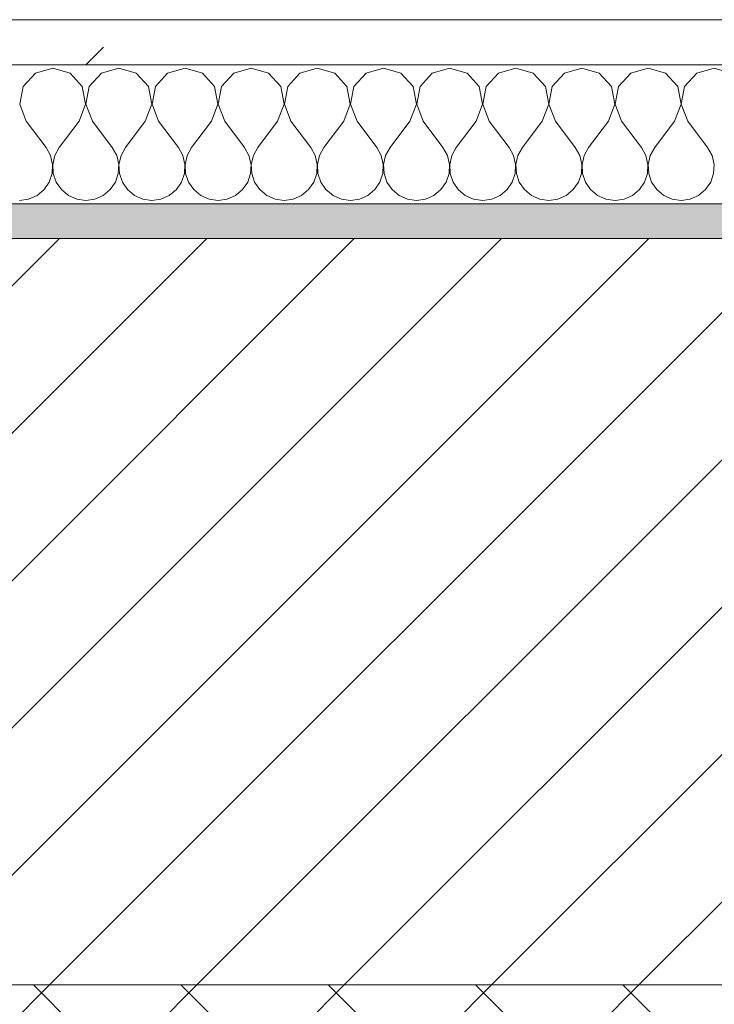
# Model space of a CAD drawing. Header units: millimetres. Extents: x -40968 to 13979, y -19284 to 4746.
# Tile 55 of 173: x -21029 to -20829, y -1425 to -1141. Entities that reach past the tile are written whole.
import ezdxf

# ---------------------------------------------------------------- set-up
doc = ezdxf.new("R2010")
doc.units = ezdxf.units.MM
doc.header["$MEASUREMENT"] = 0
doc.linetypes.add('Wipeout_Contour', pattern=[1000, 0, -1000])
doc.layers.add('12_FAÇ_Façana', color=7, linetype='Continuous')
doc.layers.add('Nuevo_08_E_Envans secs', color=7, linetype='Continuous')
for name, color, linetype, lineweight, true_color in [('12_FAÇ_Façana_Pluma_Nº__174', 7, 'Continuous', 13, 0xe4ad2c), ('12_FAÇ_Façana_Pluma_Nº__176', 7, 'Continuous', 15, 0x93a0c6), ('Nuevo_08_E_Envans secs_Pluma_Nº__102', 7, 'Continuous', 5, 0xcccccc), ('Nuevo_08_E_Envans secs_Pluma_Nº__177', 7, 'Continuous', 15, 0xf7e046)]:
    doc.layers.add(name, color=color, linetype=linetype, lineweight=lineweight, true_color=true_color)
for name, color, linetype, lineweight in [('12_FAÇ_Façana_Pluma_Nº__2', 8, 'Continuous', 5), ('12_FAÇ_Façana_Pluma_Nº__7', 7, 'Continuous', 5), ('Nuevo_08_E_Envans secs_Pluma_Nº__1', 7, 'Continuous', 5)]:
    doc.layers.add(name, color=color, linetype=linetype, lineweight=lineweight)
pattern_1 = [(45, (0, 0), (-183.8478, 183.8478), [195, -65]), (45, (7e-14, 183.85), (-183.8478, 183.8478), [195, -65])]

# ---------------------------------------------------------------- blocks, each defined once
blk = doc.blocks.new('Muro_14_1', base_point=(-24166.43, -1193.98))
at = {"layer": '12_FAÇ_Façana_Pluma_Nº__174', "linetype": 'Continuous', "lineweight": 13, "true_color": 0xe4ad2c}
h = blk.add_hatch(dxfattribs=at)
h.set_pattern_fill('SATE_Aislamiento_0001', color=42, style=0, pattern_type=2)
h.set_pattern_definition([(45, (0, 0), (-21.213203, 21.213203), []), (135, (0, 0), (21.213203, 21.213203), [])])
h.paths.add_polyline_path([(-21518.13, -1598.98), (-20233.93, -1598.98), (-20233.93, -1418.98), (-21518.13, -1418.98)])
at = {"layer": '12_FAÇ_Façana_Pluma_Nº__176', "linetype": 'Continuous', "lineweight": 0, "true_color": 0x495063}
blk.add_hatch(color=251, dxfattribs=at).paths.add_polyline_path([(-21518.13, -1193.97), (-21518.13, -1203.98), (-20233.93, -1203.98), (-20233.93, -1193.98)])
at = {"layer": '12_FAÇ_Façana_Pluma_Nº__2', "linetype": 'Continuous', "lineweight": 5}
h = blk.add_hatch(dxfattribs=at)
h.set_pattern_fill('Ceramic_0001', color=8, style=0, pattern_type=2)
h.set_pattern_definition([(45, (0, 0), (-21.213203, 21.213203), [])])
h.paths.add_polyline_path([(-21518.13, -1418.98), (-20233.93, -1418.98), (-20233.93, -1203.98), (-21518.13, -1203.98)])
at = {"layer": '12_FAÇ_Façana_Pluma_Nº__7', "color": 7, "linetype": 'Continuous', "lineweight": 5}
for p, q in [((-20233.93, -1203.98), (-21518.13, -1203.98)), ((-21518.13, -1418.98), (-20233.93, -1418.98))]:
    blk.add_line(p, q, dxfattribs=at)
at = {"layer": '12_FAÇ_Façana_Pluma_Nº__7', "color": 7, "linetype": 'Continuous', "lineweight": 5, "flags": 128}
blk.add_lwpolyline([(-20233.93, -1193.98), (-21518.13, -1193.98)], dxfattribs=at)
blk = doc.blocks.new('*X244')
at = {"layer": 'Nuevo_08_E_Envans secs_Pluma_Nº__102', "color": 254, "linetype": 'Continuous', "lineweight": 5, "true_color": 0xcccccc}
for p, q in [((-21024.05, -1156.35), (-21027.57, -1160.19)), ((-21019.05, -1154.93), (-21024.05, -1156.35)), ((-21014.04, -1156.35), (-21019.05, -1154.93)), ((-21010.53, -1160.19), (-21014.04, -1156.35)), ((-21005.01, -1156.35), (-21008.52, -1160.19)), ((-21000, -1154.93), (-21005.01, -1156.35)), ((-20994.99, -1156.35), (-21000, -1154.93)), ((-20991.48, -1160.19), (-20994.99, -1156.35)), ((-20985.96, -1156.35), (-20989.47, -1160.19)), ((-20980.95, -1154.93), (-20985.96, -1156.35)), ((-20975.95, -1156.35), (-20980.95, -1154.93)), ((-20972.43, -1160.19), (-20975.95, -1156.35)), ((-20966.91, -1156.35), (-20970.42, -1160.19)), ((-20961.9, -1154.93), (-20966.91, -1156.35)), ((-20956.9, -1156.35), (-20961.9, -1154.93)), ((-20953.39, -1160.19), (-20956.9, -1156.35)), ((-20947.86, -1156.35), (-20951.38, -1160.19)), ((-20942.86, -1154.93), (-20947.86, -1156.35)), ((-20937.85, -1156.35), (-20942.86, -1154.93)), ((-20934.34, -1160.19), (-20937.85, -1156.35)), ((-20928.82, -1156.35), (-20932.33, -1160.19)), ((-20923.81, -1154.93), (-20928.82, -1156.35)), ((-20918.8, -1156.35), (-20923.81, -1154.93)), ((-20915.29, -1160.19), (-20918.8, -1156.35)), ((-20909.77, -1156.35), (-20913.28, -1160.19)), ((-20904.76, -1154.93), (-20909.77, -1156.35)), ((-20899.75, -1156.35), (-20904.76, -1154.93)), ((-20896.24, -1160.19), (-20899.75, -1156.35)), ((-20890.72, -1156.35), (-20894.23, -1160.19)), ((-20885.71, -1154.93), (-20890.72, -1156.35)), ((-20880.71, -1156.35), (-20885.71, -1154.93)), ((-20877.2, -1160.19), (-20880.71, -1156.35)), ((-20871.67, -1156.35), (-20875.19, -1160.19)), ((-20866.67, -1154.93), (-20871.67, -1156.35)), ((-20861.66, -1156.35), (-20866.67, -1154.93)), ((-20858.15, -1160.19), (-20861.66, -1156.35)), ((-20852.63, -1156.35), (-20856.14, -1160.19)), ((-20847.62, -1154.93), (-20852.63, -1156.35)), ((-20842.61, -1156.35), (-20847.62, -1154.93)), ((-20839.1, -1160.19), (-20842.61, -1156.35)), ((-20833.58, -1156.35), (-20837.09, -1160.19)), ((-20828.57, -1154.93), (-20833.58, -1156.35)), ((-20823.56, -1156.35), (-20828.57, -1154.93)), ((-21027.57, -1160.19), (-21028.53, -1165.31)), ((-21009.56, -1165.31), (-21010.53, -1160.19)), ((-21008.52, -1160.19), (-21009.49, -1165.31)), ((-20990.51, -1165.31), (-20991.48, -1160.19)), ((-20989.47, -1160.19), (-20990.44, -1165.31)), ((-20971.47, -1165.31), (-20972.43, -1160.19)), ((-20970.42, -1160.19), (-20971.39, -1165.31)), ((-20952.42, -1165.31), (-20953.39, -1160.19)), ((-20951.38, -1160.19), (-20952.34, -1165.31)), ((-20933.37, -1165.31), (-20934.34, -1160.19)), ((-20932.33, -1160.19), (-20933.29, -1165.31)), ((-20914.32, -1165.31), (-20915.29, -1160.19)), ((-20913.28, -1160.19), (-20914.25, -1165.31)), ((-20895.28, -1165.31), (-20896.24, -1160.19)), ((-20894.23, -1160.19), (-20895.2, -1165.31)), ((-20876.23, -1165.31), (-20877.2, -1160.19)), ((-20875.19, -1160.19), (-20876.15, -1165.31)), ((-20857.18, -1165.31), (-20858.15, -1160.19)), ((-20856.14, -1160.19), (-20857.1, -1165.31)), ((-20838.13, -1165.31), (-20839.1, -1160.19)), ((-20837.09, -1160.19), (-20838.06, -1165.31)), ((-21028.53, -1165.31), (-21026.67, -1170.17)), ((-21011.43, -1170.17), (-21009.56, -1165.31)), ((-21009.49, -1165.31), (-21007.62, -1170.17)), ((-20992.38, -1170.17), (-20990.51, -1165.31)), ((-20990.44, -1165.31), (-20988.57, -1170.17)), ((-20973.33, -1170.17), (-20971.47, -1165.31)), ((-20971.39, -1165.31), (-20969.52, -1170.17)), ((-20954.29, -1170.17), (-20952.42, -1165.31)), ((-20952.34, -1165.31), (-20950.48, -1170.17)), ((-20935.24, -1170.17), (-20933.37, -1165.31)), ((-20933.29, -1165.31), (-20931.43, -1170.17)), ((-20916.19, -1170.17), (-20914.32, -1165.31)), ((-20914.25, -1165.31), (-20912.38, -1170.17)), ((-20897.14, -1170.17), (-20895.28, -1165.31)), ((-20895.2, -1165.31), (-20893.33, -1170.17)), ((-20878.1, -1170.17), (-20876.23, -1165.31)), ((-20876.15, -1165.31), (-20874.29, -1170.17)), ((-20859.05, -1170.17), (-20857.18, -1165.31)), ((-20857.1, -1165.31), (-20855.24, -1170.17)), ((-20840, -1170.17), (-20838.13, -1165.31)), ((-20838.06, -1165.31), (-20836.19, -1170.17)), ((-21026.67, -1170.17), (-21020.95, -1177.79)), ((-21011.43, -1170.17), (-21017.14, -1177.79)), ((-21007.62, -1170.17), (-21001.9, -1177.79)), ((-20992.38, -1170.17), (-20998.1, -1177.79)), ((-20988.57, -1170.17), (-20982.86, -1177.79)), ((-20973.33, -1170.17), (-20979.05, -1177.79)), ((-20969.52, -1170.17), (-20963.81, -1177.79)), ((-20954.29, -1170.17), (-20960, -1177.79)), ((-20950.48, -1170.17), (-20944.76, -1177.79)), ((-20935.24, -1170.17), (-20940.95, -1177.79)), ((-20931.43, -1170.17), (-20925.71, -1177.79)), ((-20916.19, -1170.17), (-20921.9, -1177.79)), ((-20912.38, -1170.17), (-20906.67, -1177.79)), ((-20897.14, -1170.17), (-20902.86, -1177.79)), ((-20893.33, -1170.17), (-20887.62, -1177.79)), ((-20878.1, -1170.17), (-20883.81, -1177.79)), ((-20874.29, -1170.17), (-20868.57, -1177.79)), ((-20859.05, -1170.17), (-20864.76, -1177.79)), ((-20855.24, -1170.17), (-20849.52, -1177.79)), ((-20840, -1170.17), (-20845.71, -1177.79)), ((-20836.19, -1170.17), (-20830.48, -1177.79)), ((-21019.68, -1180.08), (-21020.95, -1177.79)), ((-21017.14, -1177.79), (-21018.41, -1180.08)), ((-21000.63, -1180.08), (-21001.9, -1177.79)), ((-20998.1, -1177.79), (-20999.37, -1180.08)), ((-20981.59, -1180.08), (-20982.86, -1177.79)), ((-20979.05, -1177.79), (-20980.32, -1180.08)), ((-20962.54, -1180.08), (-20963.81, -1177.79)), ((-20960, -1177.79), (-20961.27, -1180.08)), ((-20943.49, -1180.08), (-20944.76, -1177.79)), ((-20940.95, -1177.79), (-20942.22, -1180.08)), ((-20924.44, -1180.08), (-20925.71, -1177.79)), ((-20921.9, -1177.79), (-20923.18, -1180.08)), ((-20905.4, -1180.08), (-20906.67, -1177.79)), ((-20902.86, -1177.79), (-20904.13, -1180.08)), ((-20886.35, -1180.08), (-20887.62, -1177.79)), ((-20883.81, -1177.79), (-20885.08, -1180.08)), ((-20867.3, -1180.08), (-20868.57, -1177.79)), ((-20864.76, -1177.79), (-20866.03, -1180.08)), ((-20848.25, -1180.08), (-20849.52, -1177.79)), ((-20845.71, -1177.79), (-20846.99, -1180.08)), ((-20829.2, -1180.08), (-20830.48, -1177.79)), ((-21019.09, -1182.64), (-21019.68, -1180.08)), ((-21018.41, -1180.08), (-21019.01, -1182.64)), ((-21000.04, -1182.64), (-21000.63, -1180.08)), ((-20999.37, -1180.08), (-20999.96, -1182.64)), ((-20980.99, -1182.64), (-20981.59, -1180.08)), ((-20980.32, -1180.08), (-20980.91, -1182.64)), ((-20961.94, -1182.64), (-20962.54, -1180.08)), ((-20961.27, -1180.08), (-20961.87, -1182.64)), ((-20942.9, -1182.64), (-20943.49, -1180.08)), ((-20942.22, -1180.08), (-20942.82, -1182.64)), ((-20923.85, -1182.64), (-20924.44, -1180.08)), ((-20923.18, -1180.08), (-20923.77, -1182.64)), ((-20904.8, -1182.64), (-20905.4, -1180.08)), ((-20904.13, -1180.08), (-20904.72, -1182.64)), ((-20885.75, -1182.64), (-20886.35, -1180.08)), ((-20885.08, -1180.08), (-20885.68, -1182.64)), ((-20866.71, -1182.64), (-20867.3, -1180.08)), ((-20866.03, -1180.08), (-20866.63, -1182.64)), ((-20847.66, -1182.64), (-20848.25, -1180.08)), ((-20846.99, -1180.08), (-20847.58, -1182.64)), ((-20828.61, -1182.64), (-20829.2, -1180.08)), ((-21020.05, -1187.76), (-21019.21, -1185.27)), ((-21019.21, -1185.27), (-21019.09, -1182.64)), ((-21019.01, -1182.64), (-21018.88, -1185.27)), ((-21018.88, -1185.27), (-21018.04, -1187.76)), ((-21001.01, -1187.76), (-21000.17, -1185.27)), ((-21000.17, -1185.27), (-21000.04, -1182.64)), ((-20999.96, -1182.64), (-20999.83, -1185.27)), ((-20999.83, -1185.27), (-20998.99, -1187.76)), ((-20981.96, -1187.76), (-20981.12, -1185.27)), ((-20981.12, -1185.27), (-20980.99, -1182.64)), ((-20980.91, -1182.64), (-20980.79, -1185.27)), ((-20980.79, -1185.27), (-20979.95, -1187.76)), ((-20962.91, -1187.76), (-20962.07, -1185.27)), ((-20962.07, -1185.27), (-20961.94, -1182.64)), ((-20961.87, -1182.64), (-20961.74, -1185.27)), ((-20961.74, -1185.27), (-20960.9, -1187.76)), ((-20943.86, -1187.76), (-20943.02, -1185.27)), ((-20943.02, -1185.27), (-20942.9, -1182.64)), ((-20942.82, -1182.64), (-20942.69, -1185.27)), ((-20942.69, -1185.27), (-20941.85, -1187.76)), ((-20924.81, -1187.76), (-20923.98, -1185.27)), ((-20923.98, -1185.27), (-20923.85, -1182.64)), ((-20923.77, -1182.64), (-20923.64, -1185.27)), ((-20923.64, -1185.27), (-20922.8, -1187.76)), ((-20905.77, -1187.76), (-20904.93, -1185.27)), ((-20904.93, -1185.27), (-20904.8, -1182.64)), ((-20904.72, -1182.64), (-20904.6, -1185.27)), ((-20904.6, -1185.27), (-20903.76, -1187.76)), ((-20886.72, -1187.76), (-20885.88, -1185.27)), ((-20885.88, -1185.27), (-20885.75, -1182.64)), ((-20885.68, -1182.64), (-20885.55, -1185.27)), ((-20885.55, -1185.27), (-20884.71, -1187.76)), ((-20867.67, -1187.76), (-20866.83, -1185.27)), ((-20866.83, -1185.27), (-20866.71, -1182.64)), ((-20866.63, -1182.64), (-20866.5, -1185.27)), ((-20866.5, -1185.27), (-20865.66, -1187.76)), ((-20848.62, -1187.76), (-20847.78, -1185.27)), ((-20847.78, -1185.27), (-20847.66, -1182.64)), ((-20847.58, -1182.64), (-20847.45, -1185.27)), ((-20847.45, -1185.27), (-20846.61, -1187.76)), ((-20829.58, -1187.76), (-20828.74, -1185.27)), ((-20828.74, -1185.27), (-20828.61, -1182.64)), ((-21021.54, -1189.92), (-21020.05, -1187.76)), ((-21018.04, -1187.76), (-21016.55, -1189.92)), ((-21002.49, -1189.92), (-21001.01, -1187.76)), ((-20998.99, -1187.76), (-20997.51, -1189.92)), ((-20983.45, -1189.92), (-20981.96, -1187.76)), ((-20979.95, -1187.76), (-20978.46, -1189.92)), ((-20964.4, -1189.92), (-20962.91, -1187.76)), ((-20960.9, -1187.76), (-20959.41, -1189.92)), ((-20945.35, -1189.92), (-20943.86, -1187.76)), ((-20941.85, -1187.76), (-20940.36, -1189.92)), ((-20926.3, -1189.92), (-20924.81, -1187.76)), ((-20922.8, -1187.76), (-20921.32, -1189.92)), ((-20907.26, -1189.92), (-20905.77, -1187.76)), ((-20903.76, -1187.76), (-20902.27, -1189.92)), ((-20888.21, -1189.92), (-20886.72, -1187.76)), ((-20884.71, -1187.76), (-20883.22, -1189.92)), ((-20869.16, -1189.92), (-20867.67, -1187.76)), ((-20865.66, -1187.76), (-20864.17, -1189.92)), ((-20850.11, -1189.92), (-20848.62, -1187.76)), ((-20846.61, -1187.76), (-20845.13, -1189.92)), ((-20831.06, -1189.92), (-20829.58, -1187.76)), ((-21023.56, -1191.6), (-21021.54, -1189.92)), ((-21016.55, -1189.92), (-21014.53, -1191.6)), ((-21004.52, -1191.6), (-21002.49, -1189.92)), ((-20997.51, -1189.92), (-20995.48, -1191.6)), ((-20985.47, -1191.6), (-20983.45, -1189.92)), ((-20978.46, -1189.92), (-20976.44, -1191.6)), ((-20966.42, -1191.6), (-20964.4, -1189.92)), ((-20959.41, -1189.92), (-20957.39, -1191.6)), ((-20947.37, -1191.6), (-20945.35, -1189.92)), ((-20940.36, -1189.92), (-20938.34, -1191.6)), ((-20928.33, -1191.6), (-20926.3, -1189.92)), ((-20921.32, -1189.92), (-20919.29, -1191.6)), ((-20909.28, -1191.6), (-20907.26, -1189.92)), ((-20902.27, -1189.92), (-20900.25, -1191.6)), ((-20890.23, -1191.6), (-20888.21, -1189.92)), ((-20883.22, -1189.92), (-20881.2, -1191.6)), ((-20871.18, -1191.6), (-20869.16, -1189.92)), ((-20864.17, -1189.92), (-20862.15, -1191.6)), ((-20852.14, -1191.6), (-20850.11, -1189.92)), ((-20845.13, -1189.92), (-20843.1, -1191.6)), ((-20833.09, -1191.6), (-20831.06, -1189.92)), ((-21028.57, -1193.02), (-21025.97, -1192.66)), ((-21025.97, -1192.66), (-21023.56, -1191.6)), ((-21014.53, -1191.6), (-21012.13, -1192.66)), ((-21012.13, -1192.66), (-21009.52, -1193.02)), ((-21009.52, -1193.02), (-21006.92, -1192.66)), ((-21006.92, -1192.66), (-21004.52, -1191.6)), ((-20995.48, -1191.6), (-20993.08, -1192.66)), ((-20993.08, -1192.66), (-20990.48, -1193.02)), ((-20990.48, -1193.02), (-20987.87, -1192.66)), ((-20987.87, -1192.66), (-20985.47, -1191.6)), ((-20976.44, -1191.6), (-20974.03, -1192.66)), ((-20974.03, -1192.66), (-20971.43, -1193.02)), ((-20971.43, -1193.02), (-20968.83, -1192.66)), ((-20968.83, -1192.66), (-20966.42, -1191.6)), ((-20957.39, -1191.6), (-20954.98, -1192.66)), ((-20954.98, -1192.66), (-20952.38, -1193.02)), ((-20952.38, -1193.02), (-20949.78, -1192.66)), ((-20949.78, -1192.66), (-20947.37, -1191.6)), ((-20938.34, -1191.6), (-20935.94, -1192.66)), ((-20935.94, -1192.66), (-20933.33, -1193.02)), ((-20933.33, -1193.02), (-20930.73, -1192.66)), ((-20930.73, -1192.66), (-20928.33, -1191.6)), ((-20919.29, -1191.6), (-20916.89, -1192.66)), ((-20916.89, -1192.66), (-20914.29, -1193.02)), ((-20914.29, -1193.02), (-20911.68, -1192.66)), ((-20911.68, -1192.66), (-20909.28, -1191.6)), ((-20900.25, -1191.6), (-20897.84, -1192.66)), ((-20897.84, -1192.66), (-20895.24, -1193.02)), ((-20895.24, -1193.02), (-20892.64, -1192.66)), ((-20892.64, -1192.66), (-20890.23, -1191.6)), ((-20881.2, -1191.6), (-20878.79, -1192.66)), ((-20878.79, -1192.66), (-20876.19, -1193.02)), ((-20876.19, -1193.02), (-20873.59, -1192.66)), ((-20873.59, -1192.66), (-20871.18, -1191.6)), ((-20862.15, -1191.6), (-20859.75, -1192.66)), ((-20859.75, -1192.66), (-20857.14, -1193.02)), ((-20857.14, -1193.02), (-20854.54, -1192.66)), ((-20854.54, -1192.66), (-20852.14, -1191.6)), ((-20843.1, -1191.6), (-20840.7, -1192.66)), ((-20840.7, -1192.66), (-20838.1, -1193.02)), ((-20838.1, -1193.02), (-20835.49, -1192.66)), ((-20835.49, -1192.66), (-20833.09, -1191.6))]:
    blk.add_line(p, q, dxfattribs=at)
blk = doc.blocks.new('Muro_90_1', base_point=(-20233.93, -1193.98))
at = {"layer": 'Nuevo_08_E_Envans secs_Pluma_Nº__1', "color": 7, "linetype": 'Continuous', "lineweight": 5, "flags": 128}
blk.add_lwpolyline([(-21518.13, -1193.98), (-20233.93, -1193.98)], dxfattribs=at)
at = {"color": 254, "linetype": 'Wipeout_Contour', "lineweight": 0, "ltscale": 86517.020667}
blk.add_wipeout([(-20233.93, -1140.98), (-22963.42, -1140.98), (-22963.42, -1153.98), (-20233.93, -1153.98)], dxfattribs=at).dxf.layer = 'Nuevo_08_E_Envans secs'
at = {"layer": 'Nuevo_08_E_Envans secs_Pluma_Nº__177', "linetype": 'Continuous', "lineweight": 15, "true_color": 0xf7e046}
h = blk.add_hatch(dxfattribs=at)
h.set_pattern_fill('Panellat_HPL_0001', color=53, style=0, pattern_type=2)
h.set_pattern_definition(pattern_1)
h.paths.add_polyline_path([(-20233.93, -1140.98), (-22963.42, -1140.98), (-22963.42, -1153.98), (-20233.93, -1153.98)])
at = {"layer": 'Nuevo_08_E_Envans secs_Pluma_Nº__1', "color": 7, "linetype": 'Continuous', "lineweight": 5}
for p, q in [((-20233.93, -1140.98), (-22963.42, -1140.98)), ((-20233.93, -1153.98), (-22963.42, -1153.98))]:
    blk.add_line(p, q, dxfattribs=at)
at = {"layer": 'Nuevo_08_E_Envans secs', "color": 7, "lineweight": 20}
blk.add_blockref('*X244', (0, 0), dxfattribs=at)
blk = doc.blocks.new('*X494')
at = {"layer": 'Nuevo_08_E_Envans secs_Pluma_Nº__102', "color": 254, "linetype": 'Continuous', "lineweight": 5, "true_color": 0xcccccc}
for p, q in [((-21024.05, -1156.35), (-21027.57, -1160.19)), ((-21019.05, -1154.93), (-21024.05, -1156.35)), ((-21014.04, -1156.35), (-21019.05, -1154.93)), ((-21010.53, -1160.19), (-21014.04, -1156.35)), ((-21005.01, -1156.35), (-21008.52, -1160.19)), ((-21000, -1154.93), (-21005.01, -1156.35)), ((-20994.99, -1156.35), (-21000, -1154.93)), ((-20991.48, -1160.19), (-20994.99, -1156.35)), ((-20985.96, -1156.35), (-20989.47, -1160.19)), ((-20980.95, -1154.93), (-20985.96, -1156.35)), ((-20975.95, -1156.35), (-20980.95, -1154.93)), ((-20972.43, -1160.19), (-20975.95, -1156.35)), ((-20966.91, -1156.35), (-20970.42, -1160.19)), ((-20961.9, -1154.93), (-20966.91, -1156.35)), ((-20956.9, -1156.35), (-20961.9, -1154.93)), ((-20953.39, -1160.19), (-20956.9, -1156.35)), ((-20947.86, -1156.35), (-20951.38, -1160.19)), ((-20942.86, -1154.93), (-20947.86, -1156.35)), ((-20937.85, -1156.35), (-20942.86, -1154.93)), ((-20934.34, -1160.19), (-20937.85, -1156.35)), ((-20928.82, -1156.35), (-20932.33, -1160.19)), ((-20923.81, -1154.93), (-20928.82, -1156.35)), ((-20918.8, -1156.35), (-20923.81, -1154.93)), ((-20915.29, -1160.19), (-20918.8, -1156.35)), ((-20909.77, -1156.35), (-20913.28, -1160.19)), ((-20904.76, -1154.93), (-20909.77, -1156.35)), ((-20899.75, -1156.35), (-20904.76, -1154.93)), ((-20896.24, -1160.19), (-20899.75, -1156.35)), ((-20890.72, -1156.35), (-20894.23, -1160.19)), ((-20885.71, -1154.93), (-20890.72, -1156.35)), ((-20880.71, -1156.35), (-20885.71, -1154.93)), ((-20877.2, -1160.19), (-20880.71, -1156.35)), ((-20871.67, -1156.35), (-20875.19, -1160.19)), ((-20866.67, -1154.93), (-20871.67, -1156.35)), ((-20861.66, -1156.35), (-20866.67, -1154.93)), ((-20858.15, -1160.19), (-20861.66, -1156.35)), ((-20852.63, -1156.35), (-20856.14, -1160.19)), ((-20847.62, -1154.93), (-20852.63, -1156.35)), ((-20842.61, -1156.35), (-20847.62, -1154.93)), ((-20839.1, -1160.19), (-20842.61, -1156.35)), ((-20833.58, -1156.35), (-20837.09, -1160.19)), ((-20828.57, -1154.93), (-20833.58, -1156.35)), ((-20823.56, -1156.35), (-20828.57, -1154.93)), ((-21027.57, -1160.19), (-21028.53, -1165.31)), ((-21009.56, -1165.31), (-21010.53, -1160.19)), ((-21008.52, -1160.19), (-21009.49, -1165.31)), ((-20990.51, -1165.31), (-20991.48, -1160.19)), ((-20989.47, -1160.19), (-20990.44, -1165.31)), ((-20971.47, -1165.31), (-20972.43, -1160.19)), ((-20970.42, -1160.19), (-20971.39, -1165.31)), ((-20952.42, -1165.31), (-20953.39, -1160.19)), ((-20951.38, -1160.19), (-20952.34, -1165.31)), ((-20933.37, -1165.31), (-20934.34, -1160.19)), ((-20932.33, -1160.19), (-20933.29, -1165.31)), ((-20914.32, -1165.31), (-20915.29, -1160.19)), ((-20913.28, -1160.19), (-20914.25, -1165.31)), ((-20895.28, -1165.31), (-20896.24, -1160.19)), ((-20894.23, -1160.19), (-20895.2, -1165.31)), ((-20876.23, -1165.31), (-20877.2, -1160.19)), ((-20875.19, -1160.19), (-20876.15, -1165.31)), ((-20857.18, -1165.31), (-20858.15, -1160.19)), ((-20856.14, -1160.19), (-20857.1, -1165.31)), ((-20838.13, -1165.31), (-20839.1, -1160.19)), ((-20837.09, -1160.19), (-20838.06, -1165.31)), ((-21028.53, -1165.31), (-21026.67, -1170.17)), ((-21011.43, -1170.17), (-21009.56, -1165.31)), ((-21009.49, -1165.31), (-21007.62, -1170.17)), ((-20992.38, -1170.17), (-20990.51, -1165.31)), ((-20990.44, -1165.31), (-20988.57, -1170.17)), ((-20973.33, -1170.17), (-20971.47, -1165.31)), ((-20971.39, -1165.31), (-20969.52, -1170.17)), ((-20954.29, -1170.17), (-20952.42, -1165.31)), ((-20952.34, -1165.31), (-20950.48, -1170.17)), ((-20935.24, -1170.17), (-20933.37, -1165.31)), ((-20933.29, -1165.31), (-20931.43, -1170.17)), ((-20916.19, -1170.17), (-20914.32, -1165.31)), ((-20914.25, -1165.31), (-20912.38, -1170.17)), ((-20897.14, -1170.17), (-20895.28, -1165.31)), ((-20895.2, -1165.31), (-20893.33, -1170.17)), ((-20878.1, -1170.17), (-20876.23, -1165.31)), ((-20876.15, -1165.31), (-20874.29, -1170.17)), ((-20859.05, -1170.17), (-20857.18, -1165.31)), ((-20857.1, -1165.31), (-20855.24, -1170.17)), ((-20840, -1170.17), (-20838.13, -1165.31)), ((-20838.06, -1165.31), (-20836.19, -1170.17)), ((-21026.67, -1170.17), (-21020.95, -1177.79)), ((-21011.43, -1170.17), (-21017.14, -1177.79)), ((-21007.62, -1170.17), (-21001.9, -1177.79)), ((-20992.38, -1170.17), (-20998.1, -1177.79)), ((-20988.57, -1170.17), (-20982.86, -1177.79)), ((-20973.33, -1170.17), (-20979.05, -1177.79)), ((-20969.52, -1170.17), (-20963.81, -1177.79)), ((-20954.29, -1170.17), (-20960, -1177.79)), ((-20950.48, -1170.17), (-20944.76, -1177.79)), ((-20935.24, -1170.17), (-20940.95, -1177.79)), ((-20931.43, -1170.17), (-20925.71, -1177.79)), ((-20916.19, -1170.17), (-20921.9, -1177.79)), ((-20912.38, -1170.17), (-20906.67, -1177.79)), ((-20897.14, -1170.17), (-20902.86, -1177.79)), ((-20893.33, -1170.17), (-20887.62, -1177.79)), ((-20878.1, -1170.17), (-20883.81, -1177.79)), ((-20874.29, -1170.17), (-20868.57, -1177.79)), ((-20859.05, -1170.17), (-20864.76, -1177.79)), ((-20855.24, -1170.17), (-20849.52, -1177.79)), ((-20840, -1170.17), (-20845.71, -1177.79)), ((-20836.19, -1170.17), (-20830.48, -1177.79)), ((-21019.68, -1180.08), (-21020.95, -1177.79)), ((-21017.14, -1177.79), (-21018.41, -1180.08)), ((-21000.63, -1180.08), (-21001.9, -1177.79)), ((-20998.1, -1177.79), (-20999.37, -1180.08)), ((-20981.59, -1180.08), (-20982.86, -1177.79)), ((-20979.05, -1177.79), (-20980.32, -1180.08)), ((-20962.54, -1180.08), (-20963.81, -1177.79)), ((-20960, -1177.79), (-20961.27, -1180.08)), ((-20943.49, -1180.08), (-20944.76, -1177.79)), ((-20940.95, -1177.79), (-20942.22, -1180.08)), ((-20924.44, -1180.08), (-20925.71, -1177.79)), ((-20921.9, -1177.79), (-20923.18, -1180.08)), ((-20905.4, -1180.08), (-20906.67, -1177.79)), ((-20902.86, -1177.79), (-20904.13, -1180.08)), ((-20886.35, -1180.08), (-20887.62, -1177.79)), ((-20883.81, -1177.79), (-20885.08, -1180.08)), ((-20867.3, -1180.08), (-20868.57, -1177.79)), ((-20864.76, -1177.79), (-20866.03, -1180.08)), ((-20848.25, -1180.08), (-20849.52, -1177.79)), ((-20845.71, -1177.79), (-20846.99, -1180.08)), ((-20829.2, -1180.08), (-20830.48, -1177.79)), ((-21019.09, -1182.64), (-21019.68, -1180.08)), ((-21018.41, -1180.08), (-21019.01, -1182.64)), ((-21000.04, -1182.64), (-21000.63, -1180.08)), ((-20999.37, -1180.08), (-20999.96, -1182.64)), ((-20980.99, -1182.64), (-20981.59, -1180.08)), ((-20980.32, -1180.08), (-20980.91, -1182.64)), ((-20961.94, -1182.64), (-20962.54, -1180.08)), ((-20961.27, -1180.08), (-20961.87, -1182.64)), ((-20942.9, -1182.64), (-20943.49, -1180.08)), ((-20942.22, -1180.08), (-20942.82, -1182.64)), ((-20923.85, -1182.64), (-20924.44, -1180.08)), ((-20923.18, -1180.08), (-20923.77, -1182.64)), ((-20904.8, -1182.64), (-20905.4, -1180.08)), ((-20904.13, -1180.08), (-20904.72, -1182.64)), ((-20885.75, -1182.64), (-20886.35, -1180.08)), ((-20885.08, -1180.08), (-20885.68, -1182.64)), ((-20866.71, -1182.64), (-20867.3, -1180.08)), ((-20866.03, -1180.08), (-20866.63, -1182.64)), ((-20847.66, -1182.64), (-20848.25, -1180.08)), ((-20846.99, -1180.08), (-20847.58, -1182.64)), ((-20828.61, -1182.64), (-20829.2, -1180.08)), ((-21020.05, -1187.76), (-21019.21, -1185.27)), ((-21019.21, -1185.27), (-21019.09, -1182.64)), ((-21019.01, -1182.64), (-21018.88, -1185.27)), ((-21018.88, -1185.27), (-21018.04, -1187.76)), ((-21001.01, -1187.76), (-21000.17, -1185.27)), ((-21000.17, -1185.27), (-21000.04, -1182.64)), ((-20999.96, -1182.64), (-20999.83, -1185.27)), ((-20999.83, -1185.27), (-20998.99, -1187.76)), ((-20981.96, -1187.76), (-20981.12, -1185.27)), ((-20981.12, -1185.27), (-20980.99, -1182.64)), ((-20980.91, -1182.64), (-20980.79, -1185.27)), ((-20980.79, -1185.27), (-20979.95, -1187.76)), ((-20962.91, -1187.76), (-20962.07, -1185.27)), ((-20962.07, -1185.27), (-20961.94, -1182.64)), ((-20961.87, -1182.64), (-20961.74, -1185.27)), ((-20961.74, -1185.27), (-20960.9, -1187.76)), ((-20943.86, -1187.76), (-20943.02, -1185.27)), ((-20943.02, -1185.27), (-20942.9, -1182.64)), ((-20942.82, -1182.64), (-20942.69, -1185.27)), ((-20942.69, -1185.27), (-20941.85, -1187.76)), ((-20924.81, -1187.76), (-20923.98, -1185.27)), ((-20923.98, -1185.27), (-20923.85, -1182.64)), ((-20923.77, -1182.64), (-20923.64, -1185.27)), ((-20923.64, -1185.27), (-20922.8, -1187.76)), ((-20905.77, -1187.76), (-20904.93, -1185.27)), ((-20904.93, -1185.27), (-20904.8, -1182.64)), ((-20904.72, -1182.64), (-20904.6, -1185.27)), ((-20904.6, -1185.27), (-20903.76, -1187.76)), ((-20886.72, -1187.76), (-20885.88, -1185.27)), ((-20885.88, -1185.27), (-20885.75, -1182.64)), ((-20885.68, -1182.64), (-20885.55, -1185.27)), ((-20885.55, -1185.27), (-20884.71, -1187.76)), ((-20867.67, -1187.76), (-20866.83, -1185.27)), ((-20866.83, -1185.27), (-20866.71, -1182.64)), ((-20866.63, -1182.64), (-20866.5, -1185.27)), ((-20866.5, -1185.27), (-20865.66, -1187.76)), ((-20848.62, -1187.76), (-20847.78, -1185.27)), ((-20847.78, -1185.27), (-20847.66, -1182.64)), ((-20847.58, -1182.64), (-20847.45, -1185.27)), ((-20847.45, -1185.27), (-20846.61, -1187.76)), ((-20829.58, -1187.76), (-20828.74, -1185.27)), ((-20828.74, -1185.27), (-20828.61, -1182.64)), ((-21021.54, -1189.92), (-21020.05, -1187.76)), ((-21018.04, -1187.76), (-21016.55, -1189.92)), ((-21002.49, -1189.92), (-21001.01, -1187.76)), ((-20998.99, -1187.76), (-20997.51, -1189.92)), ((-20983.45, -1189.92), (-20981.96, -1187.76)), ((-20979.95, -1187.76), (-20978.46, -1189.92)), ((-20964.4, -1189.92), (-20962.91, -1187.76)), ((-20960.9, -1187.76), (-20959.41, -1189.92)), ((-20945.35, -1189.92), (-20943.86, -1187.76)), ((-20941.85, -1187.76), (-20940.36, -1189.92)), ((-20926.3, -1189.92), (-20924.81, -1187.76)), ((-20922.8, -1187.76), (-20921.32, -1189.92)), ((-20907.26, -1189.92), (-20905.77, -1187.76)), ((-20903.76, -1187.76), (-20902.27, -1189.92)), ((-20888.21, -1189.92), (-20886.72, -1187.76)), ((-20884.71, -1187.76), (-20883.22, -1189.92)), ((-20869.16, -1189.92), (-20867.67, -1187.76)), ((-20865.66, -1187.76), (-20864.17, -1189.92)), ((-20850.11, -1189.92), (-20848.62, -1187.76)), ((-20846.61, -1187.76), (-20845.13, -1189.92)), ((-20831.06, -1189.92), (-20829.58, -1187.76)), ((-21023.56, -1191.6), (-21021.54, -1189.92)), ((-21016.55, -1189.92), (-21014.53, -1191.6)), ((-21004.52, -1191.6), (-21002.49, -1189.92)), ((-20997.51, -1189.92), (-20995.48, -1191.6)), ((-20985.47, -1191.6), (-20983.45, -1189.92)), ((-20978.46, -1189.92), (-20976.44, -1191.6)), ((-20966.42, -1191.6), (-20964.4, -1189.92)), ((-20959.41, -1189.92), (-20957.39, -1191.6)), ((-20947.37, -1191.6), (-20945.35, -1189.92)), ((-20940.36, -1189.92), (-20938.34, -1191.6)), ((-20928.33, -1191.6), (-20926.3, -1189.92)), ((-20921.32, -1189.92), (-20919.29, -1191.6)), ((-20909.28, -1191.6), (-20907.26, -1189.92)), ((-20902.27, -1189.92), (-20900.25, -1191.6)), ((-20890.23, -1191.6), (-20888.21, -1189.92)), ((-20883.22, -1189.92), (-20881.2, -1191.6)), ((-20871.18, -1191.6), (-20869.16, -1189.92)), ((-20864.17, -1189.92), (-20862.15, -1191.6)), ((-20852.14, -1191.6), (-20850.11, -1189.92)), ((-20845.13, -1189.92), (-20843.1, -1191.6)), ((-20833.09, -1191.6), (-20831.06, -1189.92)), ((-21028.57, -1193.02), (-21025.97, -1192.66)), ((-21025.97, -1192.66), (-21023.56, -1191.6)), ((-21014.53, -1191.6), (-21012.13, -1192.66)), ((-21012.13, -1192.66), (-21009.52, -1193.02)), ((-21009.52, -1193.02), (-21006.92, -1192.66)), ((-21006.92, -1192.66), (-21004.52, -1191.6)), ((-20995.48, -1191.6), (-20993.08, -1192.66)), ((-20993.08, -1192.66), (-20990.48, -1193.02)), ((-20990.48, -1193.02), (-20987.87, -1192.66)), ((-20987.87, -1192.66), (-20985.47, -1191.6)), ((-20976.44, -1191.6), (-20974.03, -1192.66)), ((-20974.03, -1192.66), (-20971.43, -1193.02)), ((-20971.43, -1193.02), (-20968.83, -1192.66)), ((-20968.83, -1192.66), (-20966.42, -1191.6)), ((-20957.39, -1191.6), (-20954.98, -1192.66)), ((-20954.98, -1192.66), (-20952.38, -1193.02)), ((-20952.38, -1193.02), (-20949.78, -1192.66)), ((-20949.78, -1192.66), (-20947.37, -1191.6)), ((-20938.34, -1191.6), (-20935.94, -1192.66)), ((-20935.94, -1192.66), (-20933.33, -1193.02)), ((-20933.33, -1193.02), (-20930.73, -1192.66)), ((-20930.73, -1192.66), (-20928.33, -1191.6)), ((-20919.29, -1191.6), (-20916.89, -1192.66)), ((-20916.89, -1192.66), (-20914.29, -1193.02)), ((-20914.29, -1193.02), (-20911.68, -1192.66)), ((-20911.68, -1192.66), (-20909.28, -1191.6)), ((-20900.25, -1191.6), (-20897.84, -1192.66)), ((-20897.84, -1192.66), (-20895.24, -1193.02)), ((-20895.24, -1193.02), (-20892.64, -1192.66)), ((-20892.64, -1192.66), (-20890.23, -1191.6)), ((-20881.2, -1191.6), (-20878.79, -1192.66)), ((-20878.79, -1192.66), (-20876.19, -1193.02)), ((-20876.19, -1193.02), (-20873.59, -1192.66)), ((-20873.59, -1192.66), (-20871.18, -1191.6)), ((-20862.15, -1191.6), (-20859.75, -1192.66)), ((-20859.75, -1192.66), (-20857.14, -1193.02)), ((-20857.14, -1193.02), (-20854.54, -1192.66)), ((-20854.54, -1192.66), (-20852.14, -1191.6)), ((-20843.1, -1191.6), (-20840.7, -1192.66)), ((-20840.7, -1192.66), (-20838.1, -1193.02)), ((-20838.1, -1193.02), (-20835.49, -1192.66)), ((-20835.49, -1192.66), (-20833.09, -1191.6))]:
    blk.add_line(p, q, dxfattribs=at)
blk = doc.blocks.new('Muro_148_1', base_point=(-24166.43, -1128.98))
at = {"layer": 'Nuevo_08_E_Envans secs_Pluma_Nº__1', "color": 7, "linetype": 'Continuous', "lineweight": 5, "flags": 128}
blk.add_lwpolyline([(-21518.13, -1193.98), (-20233.93, -1193.98)], dxfattribs=at)
at = {"color": 254, "linetype": 'Wipeout_Contour', "lineweight": 0, "ltscale": 86540.990748}
blk.add_wipeout([(-22975.42, -1153.98), (-20233.93, -1153.98), (-20233.93, -1140.98), (-22975.42, -1140.98)], dxfattribs=at).dxf.layer = 'Nuevo_08_E_Envans secs'
at = {"layer": 'Nuevo_08_E_Envans secs_Pluma_Nº__177', "linetype": 'Continuous', "lineweight": 15, "true_color": 0xf7e046}
h = blk.add_hatch(dxfattribs=at)
h.set_pattern_fill('Panellat_HPL_0001', color=53, style=0, pattern_type=2)
h.set_pattern_definition(pattern_1)
h.paths.add_polyline_path([(-22975.42, -1153.98), (-20233.93, -1153.98), (-20233.93, -1140.98), (-22975.42, -1140.98)])
at = {"layer": 'Nuevo_08_E_Envans secs_Pluma_Nº__1', "color": 7, "linetype": 'Continuous', "lineweight": 5}
for p, q in [((-20233.93, -1140.98), (-22975.42, -1140.98)), ((-20233.93, -1153.98), (-22988.42, -1153.98))]:
    blk.add_line(p, q, dxfattribs=at)
at = {"layer": 'Nuevo_08_E_Envans secs', "color": 7, "lineweight": 20}
blk.add_blockref('*X494', (0, 0), dxfattribs=at)

msp = doc.modelspace()

# ---------------------------------------------------------------- block references
at = {"layer": '12_FAÇ_Façana', "color": 7, "lineweight": 20}
msp.add_blockref('Muro_14_1', (-24166.43, -1193.98), dxfattribs=at)

# ---------------------------------------------------------------- next in the draw order: block references
at = {"layer": 'Nuevo_08_E_Envans secs', "color": 7, "lineweight": 20}
msp.add_blockref('Muro_90_1', (-20233.93, -1193.98), dxfattribs=at)

# ---------------------------------------------------------------- next in the draw order: block references
msp.add_blockref('Muro_148_1', (-24166.43, -1128.98), dxfattribs=at)

doc.saveas('drawing.dxf')
